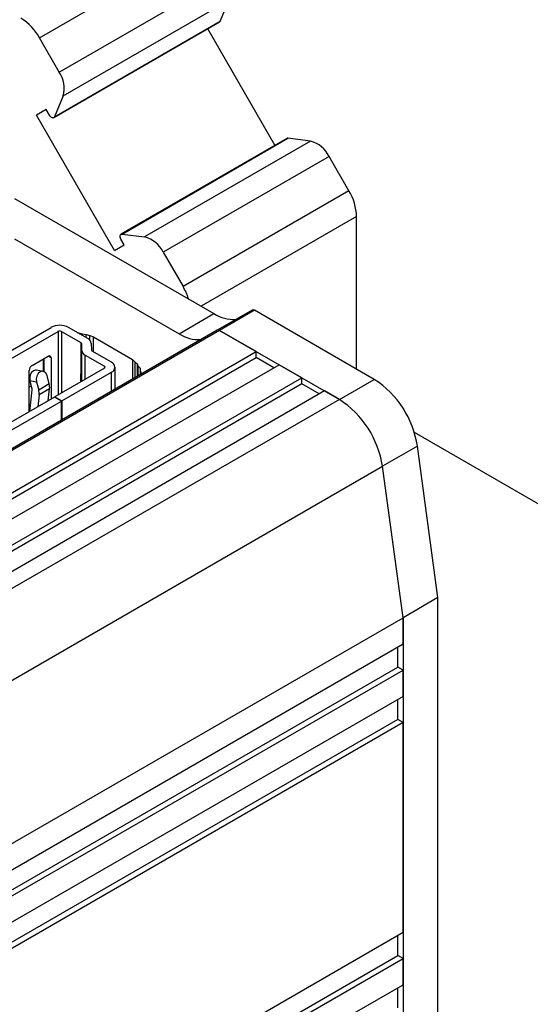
# Model space of a CAD drawing. Header units: millimetres. Extents: x 0 to 420, y 0 to 297.
# Tile 31 of 138: x 84.06 to 86.13, y 43.58 to 47.57. Entities that reach past the tile are written whole.
import ezdxf

# ---------------------------------------------------------------- set-up
doc = ezdxf.new("R2010")
doc.units = ezdxf.units.MM

msp = doc.modelspace()

# ---------------------------------------------------------------- linework, layer by layer
at = {"color": 7, "linetype": 'Continuous', "lineweight": 25}
for p, q in [((84.1398, 47.4975), (84.8116, 47.8853)), ((84.2199, 47.3589), (84.8916, 47.7467)), ((84.2358, 47.2623), (84.9075, 47.6501)), ((84.8719, 47.5652), (84.9075, 47.6501)), ((84.1975, 47.1742), (84.8692, 47.562)), ((84.2002, 47.1774), (84.8719, 47.5652)), ((85.0935, 47.0621), (84.821, 47.5341)), ((84.2199, 47.3589), (84.1398, 47.4975)), ((84.2358, 47.2623), (84.2002, 47.1774)), ((84.1671, 47.2072), (84.1274, 47.1842)), ((84.1671, 47.2072), (84.1274, 47.1842)), ((84.4436, 46.6364), (84.1274, 47.1842)), ((84.1805, 47.184), (84.1671, 47.2072)), ((85.1417, 47.09), (84.47, 46.7022)), ((84.4741, 46.7029), (85.1459, 47.0907)), ((85.2372, 47.0791), (84.5655, 46.6913)), ((85.2372, 47.0791), (85.1459, 47.0907)), ((85.3129, 47.017), (84.6411, 46.6292)), ((85.3929, 46.8784), (85.3129, 47.017)), ((85.3929, 46.8784), (84.7212, 46.4906)), ((84.0385, 46.8471), (84.8465, 46.3807)), ((85.424, 46.1555), (85.424, 46.7739)), ((84.4741, 46.7029), (84.5655, 46.6913)), ((84.0385, 46.6839), (84.705, 46.2991)), ((84.4436, 46.6364), (84.4834, 46.6594)), ((84.4834, 46.6594), (84.47, 46.6826)), ((84.6411, 46.6292), (84.7212, 46.4906)), ((84.705, 46.2991), (84.8465, 46.3807)), ((85.0008, 46.395), (84.8594, 46.3134)), ((85.0108, 46.394), (84.8694, 46.3124)), ((85.4955, 46.1142), (85.0108, 46.394)), ((84.8594, 46.3134), (80.6167, 43.8642)), ((84.8694, 46.3124), (80.6267, 43.8632)), ((83.7129, 46.0514), (84.1867, 46.3249)), ((83.7412, 46.0351), (84.215, 46.3086)), ((84.2291, 46.3086), (84.3069, 46.2637)), ((84.3352, 46.28), (84.2574, 46.3249)), ((84.2946, 46.3034), (84.2985, 46.3034)), ((84.2985, 46.3034), (84.3135, 46.2982)), ((84.2985, 46.3011), (84.2985, 46.3034)), ((84.3135, 46.2982), (84.3285, 46.2965)), ((84.3135, 46.2925), (84.3135, 46.2982)), ((84.3285, 46.2965), (84.3434, 46.2913)), ((84.3285, 46.2838), (84.3285, 46.2965)), ((85.0178, 46.2267), (84.8694, 46.3124)), ((84.8694, 46.3124), (85.3541, 46.0326)), ((84.3069, 46.2637), (84.3069, 46.133)), ((84.3098, 46.2597), (84.3106, 46.2321)), ((84.3098, 46.1368), (84.3098, 46.2597)), ((84.3434, 46.2913), (84.3584, 46.2861)), ((84.3498, 46.2601), (84.3506, 46.2325)), ((84.3584, 46.2861), (84.5171, 46.1945)), ((84.3584, 46.2257), (84.3584, 46.2861)), ((80.7752, 43.7775), (85.0178, 46.2267)), ((84.3106, 46.2321), (84.3106, 46.1097)), ((84.4313, 46.1836), (84.3536, 46.2285)), ((85.0178, 46.2022), (85.0178, 46.2267)), ((80.7964, 43.7652), (85.0178, 46.2022)), ((84.1098, 46.1703), (84.1752, 46.208)), ((84.1549, 46.1963), (84.1549, 46.1466)), ((84.1584, 46.1455), (84.1584, 46.1983)), ((84.1867, 46.2014), (84.1867, 46.0342)), ((84.3253, 46.2122), (84.4031, 46.1673)), ((84.5171, 46.1945), (84.526, 46.1859)), ((84.5171, 46.1945), (84.5171, 46.1158)), ((84.526, 46.1859), (84.535, 46.1773)), ((84.535, 46.1773), (84.538, 46.1686)), ((84.535, 46.1773), (84.535, 46.1262)), ((85.0886, 46.1614), (85.0178, 46.2022)), ((80.8671, 43.7244), (85.1098, 46.1736)), ((84.0983, 45.9832), (84.0983, 46.1504)), ((84.1546, 46.1466), (84.1279, 46.1513)), ((84.4031, 46.1592), (84.2022, 46.0432)), ((84.2305, 46.0269), (84.4313, 46.1428)), ((84.3098, 46.1368), (84.3099, 46.1347)), ((84.446, 46.0748), (84.446, 46.1632)), ((84.538, 46.1686), (84.547, 46.16)), ((84.538, 46.1686), (84.538, 46.1279)), ((84.547, 46.16), (84.547, 46.1496)), ((84.547, 46.1496), (84.55, 46.141)), ((84.547, 46.1496), (84.547, 46.1331)), ((84.55, 46.141), (84.55, 46.1348)), ((85.2017, 46.1205), (85.1098, 46.1736)), ((80.9591, 43.6713), (85.2017, 46.1205)), ((84.1016, 46.1095), (84.1283, 46.1048)), ((84.1103, 46.0757), (84.1016, 46.1095)), ((84.1283, 46.1048), (84.137, 46.0711)), ((84.1794, 46.0956), (84.1707, 46.1293)), ((84.3069, 46.1036), (84.3069, 46.133)), ((84.3106, 46.1097), (84.3099, 46.1347)), ((85.2017, 46.0961), (85.2017, 46.1205)), ((85.3541, 46.0326), (85.4955, 46.1142)), ((85.2017, 46.0961), (80.9803, 43.6591)), ((85.2936, 46.0675), (81.051, 43.6183)), ((84.0983, 46.0833), (84.107, 46.0883)), ((84.1003, 45.9844), (84.1106, 46.0718)), ((84.1794, 46.0956), (84.137, 46.0711)), ((84.1811, 46.076), (84.1387, 46.0515)), ((84.1754, 46.0277), (84.1811, 46.076)), ((85.2724, 46.0552), (85.2017, 46.0961)), ((85.3541, 46.0326), (85.2936, 46.0675)), ((85.3541, 46.0326), (81.1115, 43.5833)), ((84.2008, 46.0424), (84, 45.9265)), ((84.0283, 45.9101), (84.2291, 46.0261)), ((84.1387, 46.0515), (84.133, 46.0032)), ((84.2291, 46.0261), (84.2008, 46.0424)), ((84.2022, 46.0432), (84.2305, 46.0269)), ((84.2022, 46.0432), (84.2022, 46.0416)), ((84.2291, 45.9533), (84.2291, 46.0261)), ((84.2305, 46.0269), (84.2305, 45.9541)), ((85.657, 45.9001), (87.3921, 44.8984)), ((85.6698, 45.8438), (85.5284, 45.7621)), ((85.7532, 45.2305), (85.6698, 45.8438)), ((81.2857, 43.3129), (85.5284, 45.7621)), ((85.6118, 45.1489), (85.5284, 45.7621)), ((85.7532, 45.2305), (85.6118, 45.1489)), ((85.7532, 43.5321), (85.7532, 45.2305)), ((81.3692, 42.6997), (85.6118, 45.1489)), ((85.6118, 45.0428), (85.6118, 45.1489)), ((85.6118, 45.1489), (85.6118, 43.4505)), ((81.3692, 42.5935), (85.6118, 45.0428)), ((85.5906, 44.9488), (85.5906, 45.0305)), ((81.3692, 42.5119), (85.5906, 44.9488)), ((85.6118, 44.9366), (85.5906, 44.9488)), ((81.3692, 42.4874), (85.6118, 44.9366)), ((85.6118, 44.8305), (85.6118, 44.9366)), ((85.6118, 44.8305), (81.3692, 42.3812)), ((85.5906, 44.7365), (85.5906, 44.8182)), ((85.5906, 44.7365), (81.3692, 42.2996)), ((85.6118, 44.7243), (81.3692, 42.2751)), ((85.6118, 44.7243), (85.5906, 44.7365)), ((85.6118, 43.8751), (85.6118, 44.7243)), ((81.3692, 41.4259), (85.6118, 43.8751)), ((85.5906, 43.7812), (85.5906, 43.8629)), ((81.3692, 41.3442), (85.5906, 43.7812)), ((81.3692, 41.3197), (85.6118, 43.769)), ((85.6118, 43.769), (85.5906, 43.7812)), ((85.6118, 43.6628), (85.6118, 43.769)), ((81.3692, 41.2136), (85.6118, 43.6628)), ((85.5906, 43.5689), (85.5906, 43.6506))]:
    msp.add_line(p, q, dxfattribs=at)
at = {"color": 1, "linetype": 'Continuous', "lineweight": 25}
for p, q in [((85.424, 46.7739), (84.7947, 46.4106)), ((84.215, 46.3086), (84.215, 46.0506)), ((84.2291, 46.3086), (84.2291, 46.0587)), ((84.3434, 46.2737), (84.3434, 46.2913)), ((84.1867, 46.2014), (84.1752, 46.208)), ((84.3253, 46.1143), (84.3253, 46.2122)), ((84.526, 46.1859), (84.526, 46.121)), ((84.4031, 46.1673), (84.4031, 46.1592)), ((84.4313, 46.0663), (84.4313, 46.1428)), ((84.3069, 46.133), (84.3099, 46.1347)), ((84.2291, 45.9549), (84.2305, 45.9541))]:
    msp.add_line(p, q, dxfattribs=at)
at = {"color": 7, "linetype": 'Continuous', "lineweight": 25, "flags": 128}
for points in [[(84.8692, 47.562), (84.8705, 47.563), (84.8719, 47.5652)], [(84.2002, 47.1774), (84.1988, 47.1752), (84.1968, 47.1738), (84.1943, 47.1734), (84.1915, 47.1739), (84.1885, 47.1753), (84.1856, 47.1776), (84.1828, 47.1805), (84.1805, 47.184)], [(85.1459, 47.0907), (85.1433, 47.0906), (85.1417, 47.09)], [(84.47, 46.6826), (84.4682, 46.6863), (84.467, 46.6902), (84.4665, 46.6938), (84.4667, 46.6971), (84.4677, 46.6998), (84.4693, 46.7017), (84.4715, 46.7028), (84.4741, 46.7029)], [(84.1279, 46.1513), (84.1244, 46.1515), (84.1158, 46.1489), (84.1082, 46.1421), (84.1028, 46.1323), (84.1005, 46.1208), (84.1016, 46.1095)], [(84.1707, 46.1293), (84.1664, 46.1388), (84.1595, 46.1449), (84.1511, 46.1469), (84.1425, 46.1442), (84.1349, 46.1375), (84.1295, 46.1276), (84.1272, 46.1162), (84.1283, 46.1048)], [(84.3106, 46.1097), (84.3109, 46.1069), (84.3111, 46.1061)], [(84.2305, 45.9541), (84.2303, 45.952), (84.2299, 45.95)]]:
    msp.add_lwpolyline(points, dxfattribs=at)
at = {"color": 7, "linetype": 'Continuous', "lineweight": 25}
for centre, radius, start, end in [((83.9503, 47.3931), 0.2164, 28.8556, 58.0453), ((84.1225, 47.2933), 0.1174, 344.7247, 33.9697), ((85.2074, 46.9655), 0.1174, 26.0286, 75.2797), ((85.2077, 46.7665), 0.2164, 1.9565, 31.1437), ((84.5356, 46.5777), 0.1174, 26.0286, 75.2797), ((84.5059, 46.3657), 0.2489, 17.4263, 30.124), ((84.9268, 46.5037), 0.1469, 236.8597, 273.1921), ((85.005, 46.3864), 0.00957, 52.6961, 115.9934), ((84.222, 46.2566), 0.0769, 62.6097, 117.3903), ((84.222, 46.2949), 0.0154, 62.6097, 117.3903), ((84.7854, 46.4221), 0.1469, 236.8597, 273.1921), ((84.8635, 46.3042), 0.0101, 54.3824, 114.3071), ((84.8635, 46.3042), 0.0101, 54.5853, 114.1043), ((84.3048, 46.259), 0.00509, 7.2538, 65.3796), ((84.3246, 46.2569), 0.0254, 7.2538, 65.3796), ((84.3359, 46.2353), 0.0254, 187.2538, 245.3796), ((84.3557, 46.2332), 0.00509, 187.2538, 245.3796), ((84.1797, 46.2025), 0.0071, 350.786, 129.2033), ((84.4236, 46.1632), 0.0218, 290.7834, 69.2166), ((84.1232, 46.1492), 0.025, 122.6055, 177.3945), ((84.4015, 46.1632), 0.00437, 290.7834, 69.2166), ((85.2832, 45.786), 0.3909, 8.498, 57.0976), ((84.0998, 46.0728), 0.0108, 354.4901, 15.4003), ((84.0847, 46.0567), 0.0542, 354.4901, 15.4003), ((84.1271, 46.0812), 0.0542, 354.4901, 15.4003), ((85.1418, 45.7044), 0.3909, 8.498, 57.0976), ((84.2161, 45.9536), 0.013, 339.9844, 358.8062)]:
    msp.add_arc(centre, radius, start, end, dxfattribs=at)
msp.add_open_spline([(84.3069, 46.133), (84.307, 46.1339), (84.3071, 46.1356), (84.3082, 46.1373), (84.3093, 46.1377), (84.3098, 46.1373), (84.3098, 46.1369), (84.3098, 46.1368)], degree=3, knots=[0, 0, 0, 0, 0.252326, 0.504923, 0.747133, 0.956386, 1, 1, 1, 1], dxfattribs=at)

doc.saveas('drawing.dxf')
